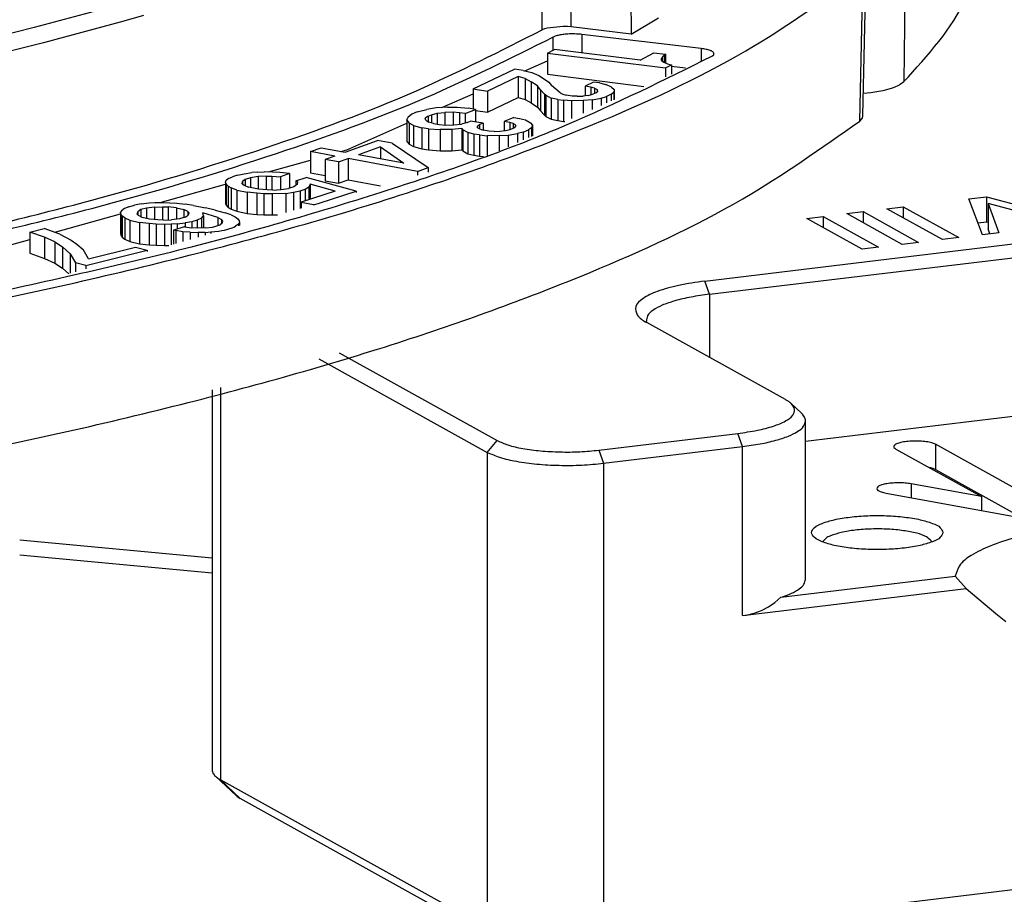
# Model space of a CAD drawing. Header units: inches. Extents: x -399 to 442, y -299 to 295.
# Tile 45 of 134: x -87 to -69, y 166 to 182. Entities that reach past the tile are written whole.
import ezdxf

# ---------------------------------------------------------------- set-up
doc = ezdxf.new("R2010")
doc.units = ezdxf.units.IN

# ---------------------------------------------------------------- blocks, each defined once
blk = doc.blocks.new('N2390-20301_2__115', base_point=(-130.625, 216.857))
at = {"color": 1, "linetype": 'Continuous'}
for p, q in [((-96.75, 227.745), (-96.784, 231.632)), ((-96.089, 227.808), (-96.123, 231.696)), ((-89.492, 225.659), (-89.415, 229.05)), ((-96.506, 227.575), (-96.506, 227.277)), ((-95.848, 227.637), (-95.848, 227.219)), ((-93.117, 227.315), (-93.117, 227.033))]:
    blk.add_line(p, q, dxfattribs=at)
at = {"color": 7, "linetype": 'Continuous'}
for p, q in [((-94.757, 231.534), (-94.722, 227.647)), ((-89.387, 227.472), (-89.343, 229.167)), ((-106.535, 228.286), (-108.361, 227.795)), ((-105.866, 228.07), (-106.311, 227.943)), ((-94.722, 227.647), (-94.094, 228.017)), ((-108.361, 227.795), (-109.307, 227.558)), ((-106.311, 227.943), (-108.147, 227.449)), ((-96.703, 227.766), (-96.75, 227.745)), ((-96.669, 227.776), (-96.703, 227.766)), ((-96.64, 227.784), (-96.669, 227.776)), ((-96.271, 227.819), (-96.64, 227.784)), ((-96.229, 227.818), (-96.271, 227.819)), ((-96.177, 227.816), (-96.229, 227.818)), ((-96.089, 227.808), (-96.177, 227.816)), ((-94.722, 227.647), (-96.089, 227.808)), ((-93.117, 227.315), (-95.848, 227.637)), ((-108.147, 227.449), (-109.098, 227.211)), ((-96.633, 227.209), (-96.47, 227.297)), ((-94.511, 227.052), (-96.47, 227.297)), ((-89.42, 225.776), (-89.387, 227.472)), ((-96.633, 227.209), (-96.633, 226.726)), ((-96.633, 227.209), (-93.931, 226.872)), ((-94.511, 227.052), (-94.201, 227.218)), ((-94.201, 227.218), (-93.931, 227.184)), ((-94.011, 227.119), (-94.026, 227.088)), ((-94.024, 227.045), (-94.026, 227.088)), ((-94.011, 227.119), (-93.964, 227.167)), ((-94.011, 227.119), (-94.011, 227.036)), ((-93.931, 227.184), (-93.964, 227.167)), ((-93.964, 227.167), (-93.964, 227.002)), ((-93.931, 227.184), (-93.931, 226.986)), ((-98.331, 226.392), (-97.384, 226.844)), ((-97.186, 226.816), (-97.384, 226.844)), ((-97.149, 226.807), (-96.633, 227.036)), ((-94.024, 227.045), (-93.971, 227.006)), ((-93.971, 227.006), (-93.885, 226.963)), ((-93.931, 226.872), (-93.8, 226.942)), ((-93.931, 226.872), (-93.931, 226.672)), ((-93.885, 226.963), (-93.8, 226.942)), ((-93.8, 226.942), (-93.8, 226.73)), ((-93.8, 226.913), (-93.475, 226.874)), ((-97.304, 226.678), (-98.001, 226.345)), ((-97.304, 226.678), (-97.304, 226.195)), ((-97.142, 226.633), (-97.304, 226.678)), ((-97.186, 226.816), (-96.991, 226.767)), ((-97.142, 226.633), (-97.142, 226.15)), ((-97.142, 226.633), (-97.001, 226.558)), ((-96.991, 226.767), (-96.831, 226.7)), ((-96.831, 226.7), (-96.723, 226.63)), ((-96.723, 226.63), (-96.599, 226.546)), ((-96.633, 226.726), (-94.428, 226.451)), ((-96.862, 226.462), (-97.001, 226.558)), ((-97.001, 226.558), (-97.001, 226.075)), ((-96.862, 226.462), (-96.862, 225.979)), ((-96.789, 226.374), (-96.862, 226.462)), ((-96.599, 226.546), (-96.542, 226.472)), ((-96.345, 226.301), (-96.542, 226.472)), ((-95.576, 226.546), (-95.772, 226.452)), ((-95.64, 226.434), (-95.772, 226.452)), ((-95.772, 226.452), (-95.772, 226.233)), ((-95.64, 226.434), (-95.64, 226.259)), ((-95.559, 226.411), (-95.64, 226.434)), ((-95.444, 226.528), (-95.576, 226.546)), ((-95.559, 226.411), (-95.496, 226.38)), ((-95.559, 226.411), (-95.559, 226.289)), ((-95.444, 226.528), (-95.297, 226.496)), ((-95.171, 226.434), (-95.297, 226.496)), ((-95.171, 226.434), (-95.11, 226.381)), ((-99.047, 225.965), (-98.331, 226.283)), ((-98.331, 226.392), (-98.001, 226.345)), ((-98.331, 226.392), (-98.331, 225.935)), ((-98.001, 226.345), (-98.001, 225.862)), ((-98.001, 225.862), (-97.304, 226.195)), ((-97.304, 226.195), (-97.142, 226.15)), ((-96.789, 226.374), (-96.789, 225.891)), ((-96.789, 226.374), (-96.701, 226.273)), ((-96.671, 226.247), (-96.701, 226.273)), ((-96.701, 226.273), (-96.701, 225.79)), ((-96.671, 226.247), (-96.545, 226.185)), ((-96.671, 226.247), (-96.671, 225.764)), ((-96.398, 226.154), (-96.545, 226.185)), ((-96.545, 226.185), (-96.545, 225.702)), ((-96.345, 226.301), (-96.282, 226.27)), ((-96.282, 226.27), (-96.201, 226.247)), ((-96.069, 226.229), (-96.201, 226.247)), ((-95.952, 226.224), (-96.069, 226.229)), ((-95.952, 226.224), (-95.818, 226.227)), ((-95.698, 226.243), (-95.818, 226.227)), ((-95.698, 226.243), (-95.594, 226.273)), ((-95.61, 226.143), (-95.404, 226.18)), ((-95.522, 226.307), (-95.594, 226.273)), ((-95.484, 226.346), (-95.522, 226.307)), ((-95.484, 226.346), (-95.496, 226.38)), ((-95.496, 226.38), (-95.496, 226.333)), ((-95.404, 226.18), (-95.282, 226.218)), ((-95.404, 226.18), (-95.404, 226.017)), ((-95.175, 226.269), (-95.282, 226.218)), ((-95.282, 226.218), (-95.282, 226.072)), ((-95.175, 226.269), (-95.118, 226.316)), ((-95.175, 226.269), (-95.175, 226.119)), ((-95.11, 226.381), (-95.118, 226.316)), ((-95.118, 226.316), (-95.118, 226.144)), ((-95.11, 226.381), (-95.11, 226.148)), ((-99.174, 225.957), (-99.389, 225.923)), ((-98.916, 225.972), (-99.174, 225.957)), ((-98.916, 225.972), (-98.697, 225.972)), ((-98.697, 225.972), (-98.435, 225.952)), ((-98.276, 225.926), (-98.435, 225.952)), ((-97.142, 226.15), (-97.001, 226.075)), ((-97.001, 226.075), (-96.862, 225.979)), ((-96.862, 225.979), (-96.789, 225.891)), ((-96.398, 226.154), (-96.398, 225.671)), ((-96.398, 226.154), (-96.266, 226.135)), ((-96.083, 226.12), (-96.266, 226.135)), ((-96.266, 226.135), (-96.266, 225.652)), ((-95.814, 226.127), (-96.083, 226.12)), ((-96.083, 226.12), (-96.083, 225.716)), ((-95.61, 226.143), (-95.814, 226.127)), ((-95.814, 226.127), (-95.814, 225.836)), ((-95.61, 226.143), (-95.61, 225.926)), ((-99.849, 225.677), (-99.825, 225.742)), ((-99.73, 225.818), (-99.825, 225.742)), ((-99.611, 225.867), (-99.73, 225.818)), ((-99.611, 225.867), (-99.389, 225.923)), ((-99.36, 225.77), (-99.428, 225.723)), ((-99.412, 225.675), (-99.428, 225.723)), ((-99.36, 225.77), (-99.281, 225.803)), ((-99.36, 225.77), (-99.36, 225.641)), ((-99.281, 225.803), (-99.15, 225.839)), ((-99.281, 225.803), (-99.281, 225.613)), ((-99.15, 225.839), (-98.975, 225.856)), ((-99.15, 225.839), (-99.15, 225.587)), ((-98.788, 225.86), (-98.975, 225.856)), ((-98.975, 225.856), (-98.975, 225.569)), ((-98.641, 225.848), (-98.788, 225.86)), ((-98.788, 225.86), (-98.788, 225.572)), ((-98.514, 225.828), (-98.641, 225.848)), ((-98.641, 225.848), (-98.641, 225.586)), ((-98.514, 225.828), (-98.276, 225.926)), ((-98.514, 225.828), (-98.514, 225.614)), ((-98.276, 225.926), (-98.276, 225.64)), ((-98.276, 225.901), (-98.001, 225.862)), ((-97.401, 225.739), (-97.619, 225.649)), ((-97.401, 225.739), (-97.273, 225.719)), ((-97.273, 225.719), (-97.134, 225.685)), ((-96.789, 225.891), (-96.701, 225.79)), ((-96.701, 225.79), (-96.671, 225.764)), ((-96.671, 225.764), (-96.545, 225.702)), ((-89.438, 225.717), (-89.433, 225.727)), ((-89.433, 225.727), (-89.42, 225.776)), ((-101.218, 225.001), (-99.849, 225.609)), ((-99.849, 225.677), (-99.849, 225.194)), ((-99.849, 225.677), (-99.789, 225.61)), ((-99.69, 225.56), (-99.789, 225.61)), ((-99.789, 225.61), (-99.789, 225.127)), ((-99.69, 225.56), (-99.506, 225.507)), ((-99.69, 225.56), (-99.69, 225.077)), ((-99.506, 225.507), (-99.506, 225.024)), ((-99.347, 225.482), (-99.506, 225.507)), ((-99.412, 225.675), (-99.344, 225.63)), ((-99.237, 225.601), (-99.344, 225.63)), ((-99.237, 225.601), (-99.109, 225.58)), ((-99.109, 225.58), (-98.962, 225.568)), ((-98.962, 225.568), (-98.775, 225.572)), ((-98.775, 225.572), (-98.6, 225.59)), ((-98.469, 225.626), (-98.6, 225.59)), ((-98.469, 225.626), (-98.39, 225.659)), ((-98.104, 225.613), (-98.39, 225.659)), ((-98.231, 225.542), (-98.183, 225.58)), ((-98.227, 225.507), (-98.231, 225.542)), ((-98.171, 225.475), (-98.227, 225.507)), ((-98.104, 225.613), (-98.183, 225.58)), ((-98.183, 225.58), (-98.183, 225.482)), ((-98.104, 225.613), (-98.104, 225.454)), ((-97.492, 225.628), (-97.619, 225.649)), ((-97.619, 225.649), (-97.619, 225.436)), ((-97.492, 225.628), (-97.492, 225.465)), ((-97.416, 225.605), (-97.492, 225.628)), ((-97.483, 225.467), (-97.404, 225.5)), ((-97.416, 225.605), (-97.416, 225.495)), ((-97.36, 225.573), (-97.416, 225.605)), ((-97.404, 225.5), (-97.356, 225.538)), ((-97.356, 225.538), (-97.36, 225.573)), ((-97.36, 225.573), (-97.36, 225.534)), ((-97.134, 225.685), (-97.023, 225.621)), ((-96.998, 225.503), (-97.066, 225.457)), ((-97.023, 225.621), (-96.975, 225.568)), ((-96.975, 225.568), (-96.998, 225.503)), ((-96.998, 225.503), (-96.998, 225.309)), ((-96.975, 225.568), (-96.975, 225.32)), ((-96.545, 225.702), (-96.398, 225.671)), ((-96.398, 225.671), (-96.266, 225.652)), ((-96.266, 225.652), (-96.233, 225.649)), ((-89.492, 225.659), (-89.438, 225.717)), ((-99.347, 225.482), (-99.347, 224.999)), ((-99.347, 225.482), (-99.085, 225.462)), ((-98.815, 225.464), (-99.085, 225.462)), ((-99.085, 225.462), (-99.085, 224.979)), ((-98.588, 225.485), (-98.815, 225.464)), ((-98.815, 225.464), (-98.815, 224.981)), ((-98.588, 225.485), (-98.588, 225.002)), ((-98.588, 225.485), (-98.564, 225.458)), ((-98.453, 225.394), (-98.564, 225.458)), ((-98.564, 225.458), (-98.564, 224.975)), ((-98.453, 225.394), (-98.453, 224.911)), ((-98.313, 225.361), (-98.453, 225.394)), ((-98.186, 225.34), (-98.313, 225.361)), ((-98.313, 225.361), (-98.313, 224.878)), ((-98.186, 225.34), (-98.007, 225.323)), ((-98.186, 225.34), (-98.186, 224.857)), ((-98.171, 225.475), (-98.095, 225.451)), ((-97.968, 225.431), (-98.095, 225.451)), ((-97.737, 225.325), (-98.007, 225.323)), ((-98.007, 225.323), (-98.007, 224.872)), ((-97.853, 225.423), (-97.968, 225.431)), ((-97.853, 225.423), (-97.717, 225.424)), ((-97.737, 225.325), (-97.53, 225.337)), ((-97.737, 225.325), (-97.737, 224.981)), ((-97.717, 225.424), (-97.594, 225.439)), ((-97.594, 225.439), (-97.483, 225.467)), ((-97.53, 225.337), (-97.316, 225.371)), ((-97.53, 225.337), (-97.53, 225.073)), ((-97.185, 225.407), (-97.316, 225.371)), ((-97.316, 225.371), (-97.316, 225.168)), ((-97.185, 225.407), (-97.066, 225.457)), ((-97.185, 225.407), (-97.185, 225.227)), ((-97.066, 225.457), (-97.066, 225.279)), ((-102.045, 224.96), (-101.806, 225.047)), ((-101.806, 225.047), (-101.256, 224.945)), ((-101.256, 224.945), (-100.517, 225.214)), ((-100.45, 225.071), (-100.951, 224.889)), ((-100.181, 225.152), (-100.517, 225.214)), ((-100.45, 225.071), (-99.912, 224.698)), ((-100.45, 225.071), (-100.45, 224.797)), ((-100.181, 225.152), (-99.362, 224.596)), ((-99.849, 225.194), (-99.789, 225.127)), ((-99.789, 225.127), (-99.69, 225.077)), ((-99.69, 225.077), (-99.506, 225.024)), ((-101.495, 224.858), (-102.045, 224.96)), ((-102.045, 224.96), (-102.045, 224.477)), ((-101.495, 224.858), (-101.713, 224.779)), ((-101.353, 224.963), (-101.218, 225.001)), ((-99.912, 224.698), (-100.951, 224.889)), ((-99.506, 225.024), (-99.347, 224.999)), ((-99.347, 224.999), (-99.085, 224.979)), ((-99.085, 224.979), (-98.815, 224.981)), ((-98.815, 224.981), (-98.588, 225.002)), ((-98.588, 225.002), (-98.564, 224.975)), ((-98.564, 224.975), (-98.453, 224.911)), ((-98.453, 224.911), (-98.313, 224.878)), ((-98.313, 224.878), (-98.186, 224.857)), ((-98.186, 224.857), (-98.092, 224.848)), ((-103.01, 224.495), (-102.045, 224.768)), ((-101.407, 224.723), (-101.713, 224.779)), ((-101.713, 224.779), (-101.713, 224.296)), ((-101.407, 224.723), (-101.19, 224.802)), ((-101.407, 224.723), (-101.407, 224.24)), ((-99.601, 224.509), (-101.19, 224.802)), ((-101.19, 224.802), (-101.19, 224.319)), ((-99.601, 224.509), (-99.362, 224.596)), ((-99.362, 224.596), (-99.362, 224.489)), ((-103.92, 224.343), (-103.831, 224.386)), ((-103.714, 224.424), (-103.831, 224.386)), ((-103.714, 224.424), (-103.567, 224.456)), ((-103.567, 224.456), (-103.39, 224.481)), ((-103.246, 224.389), (-103.422, 224.363)), ((-103.261, 224.492), (-103.39, 224.481)), ((-103.261, 224.492), (-103.103, 224.496)), ((-103.064, 224.4), (-103.246, 224.389)), ((-103.246, 224.389), (-103.246, 224.102)), ((-102.916, 224.494), (-103.103, 224.496)), ((-103.064, 224.4), (-102.929, 224.397)), ((-103.064, 224.4), (-103.064, 224.086)), ((-102.929, 224.397), (-102.736, 224.382)), ((-102.929, 224.397), (-102.929, 224.081)), ((-102.752, 224.485), (-102.916, 224.494)), ((-102.53, 224.463), (-102.752, 224.485)), ((-102.53, 224.463), (-102.736, 224.382)), ((-102.736, 224.382), (-102.736, 224.092)), ((-102.53, 224.463), (-102.53, 224.124)), ((-102.381, 224.295), (-102.145, 224.37)), ((-101.003, 224.057), (-102.145, 224.37)), ((-102.045, 224.477), (-101.713, 224.415)), ((-99.601, 224.509), (-99.601, 224.422)), ((-105.481, 223.797), (-103.992, 224.218)), ((-103.992, 224.258), (-103.98, 224.293)), ((-103.992, 224.258), (-103.975, 224.217)), ((-103.992, 224.258), (-103.992, 223.775)), ((-103.92, 224.343), (-103.98, 224.293)), ((-103.975, 224.217), (-103.975, 223.734)), ((-103.975, 224.217), (-103.929, 224.17)), ((-103.929, 224.17), (-103.86, 224.13)), ((-103.929, 224.17), (-103.929, 223.687)), ((-103.606, 224.227), (-103.599, 224.275)), ((-103.606, 224.227), (-103.566, 224.193)), ((-103.54, 224.325), (-103.599, 224.275)), ((-103.599, 224.275), (-103.599, 224.221)), ((-103.566, 224.193), (-103.467, 224.148)), ((-103.422, 224.363), (-103.54, 224.325)), ((-103.54, 224.325), (-103.54, 224.181)), ((-103.234, 224.099), (-103.467, 224.148)), ((-103.422, 224.363), (-103.422, 224.138)), ((-102.43, 224.156), (-102.548, 224.118)), ((-102.347, 224.213), (-102.43, 224.156)), ((-102.34, 224.262), (-102.381, 224.295)), ((-102.381, 224.295), (-102.381, 224.19)), ((-102.347, 224.213), (-102.34, 224.262)), ((-102.168, 224.101), (-102.085, 224.158)), ((-102.054, 224.214), (-102.085, 224.158)), ((-102.085, 224.158), (-102.085, 223.865)), ((-102.054, 224.214), (-102.054, 223.875)), ((-101.484, 224.057), (-102.054, 224.214)), ((-101.713, 224.296), (-101.407, 224.24)), ((-101.407, 224.24), (-101.19, 224.319)), ((-101.19, 224.319), (-100.448, 224.182)), ((-103.732, 224.079), (-103.86, 224.13)), ((-103.86, 224.13), (-103.86, 223.647)), ((-103.732, 224.079), (-103.499, 224.03)), ((-103.732, 224.079), (-103.732, 223.596)), ((-103.499, 224.03), (-103.499, 223.547)), ((-103.277, 224.008), (-103.499, 224.03)), ((-103.113, 223.999), (-103.277, 224.008)), ((-103.277, 224.008), (-103.277, 223.525)), ((-103.041, 224.084), (-103.234, 224.099)), ((-102.925, 223.997), (-103.113, 223.999)), ((-103.113, 223.999), (-103.113, 223.516)), ((-102.906, 224.08), (-103.041, 224.084)), ((-102.609, 224.006), (-102.925, 223.997)), ((-102.925, 223.997), (-102.925, 223.514)), ((-102.906, 224.08), (-102.724, 224.092)), ((-102.724, 224.092), (-102.548, 224.118)), ((-102.609, 224.006), (-102.433, 224.031)), ((-102.609, 224.006), (-102.609, 223.572)), ((-102.433, 224.031), (-102.286, 224.063)), ((-102.433, 224.031), (-102.433, 223.622)), ((-102.286, 224.063), (-102.168, 224.101)), ((-102.286, 224.063), (-102.286, 223.663)), ((-101.484, 224.057), (-102.262, 223.808)), ((-102.168, 224.101), (-102.168, 223.838)), ((-101.829, 223.792), (-101.003, 224.057)), ((-101.003, 224.057), (-101.003, 224.026)), ((-106.201, 223.7), (-106.3, 223.657)), ((-106.201, 223.7), (-106.074, 223.736)), ((-105.92, 223.765), (-106.074, 223.736)), ((-105.92, 223.765), (-105.738, 223.787)), ((-105.738, 223.787), (-105.607, 223.796)), ((-105.616, 223.693), (-105.432, 223.702)), ((-105.607, 223.796), (-105.448, 223.798)), ((-105.448, 223.798), (-105.261, 223.793)), ((-105.432, 223.702), (-105.298, 223.696)), ((-105.432, 223.702), (-105.432, 223.394)), ((-105.109, 223.678), (-105.298, 223.696)), ((-105.298, 223.696), (-105.298, 223.398)), ((-105.261, 223.793), (-105.1, 223.781)), ((-105.1, 223.781), (-104.911, 223.763)), ((-104.72, 223.731), (-104.911, 223.763)), ((-104.72, 223.731), (-104.445, 223.679)), ((-103.992, 223.775), (-103.975, 223.734)), ((-103.975, 223.734), (-103.929, 223.687)), ((-102.262, 223.808), (-101.981, 223.75)), ((-102.262, 223.808), (-102.262, 223.67)), ((-101.981, 223.75), (-101.97, 223.747)), ((-101.97, 223.747), (-101.829, 223.792)), ((-107.892, 223.116), (-106.392, 223.54)), ((-106.371, 223.608), (-106.392, 223.574)), ((-106.392, 223.574), (-106.392, 223.091)), ((-106.385, 223.533), (-106.392, 223.574)), ((-106.35, 223.485), (-106.385, 223.533)), ((-106.385, 223.533), (-106.385, 223.05)), ((-106.3, 223.657), (-106.371, 223.608)), ((-106.35, 223.485), (-106.35, 223.002)), ((-106.29, 223.445), (-106.35, 223.485)), ((-105.995, 223.585), (-106.014, 223.537)), ((-106.014, 223.537), (-105.981, 223.503)), ((-105.924, 223.634), (-105.995, 223.585)), ((-105.995, 223.585), (-105.995, 223.518)), ((-105.894, 223.456), (-105.981, 223.503)), ((-105.798, 223.67), (-105.924, 223.634)), ((-105.924, 223.634), (-105.924, 223.472)), ((-105.616, 223.693), (-105.798, 223.67)), ((-105.798, 223.67), (-105.798, 223.433)), ((-105.616, 223.693), (-105.616, 223.406)), ((-105.109, 223.678), (-105.109, 223.416)), ((-105.109, 223.678), (-104.943, 223.639)), ((-104.943, 223.639), (-104.943, 223.452)), ((-104.855, 223.592), (-104.943, 223.639)), ((-104.912, 223.46), (-104.841, 223.509)), ((-104.823, 223.558), (-104.855, 223.592)), ((-104.855, 223.592), (-104.855, 223.5)), ((-104.841, 223.509), (-104.823, 223.558)), ((-104.537, 223.437), (-104.493, 223.493)), ((-104.168, 223.455), (-104.505, 223.561)), ((-104.493, 223.493), (-104.505, 223.561)), ((-104.493, 223.493), (-104.493, 223.216)), ((-104.224, 223.626), (-104.445, 223.679)), ((-104.224, 223.626), (-104, 223.56)), ((-103.86, 223.514), (-104, 223.56)), ((-103.929, 223.687), (-103.86, 223.647)), ((-103.86, 223.647), (-103.732, 223.596)), ((-103.86, 223.514), (-103.772, 223.467)), ((-103.732, 223.596), (-103.499, 223.547)), ((-103.499, 223.547), (-103.277, 223.525)), ((-103.277, 223.525), (-103.113, 223.516)), ((-103.113, 223.516), (-102.925, 223.514)), ((-102.925, 223.514), (-102.802, 223.518)), ((-106.29, 223.445), (-106.29, 222.962)), ((-106.29, 223.445), (-106.174, 223.391)), ((-106.174, 223.391), (-106.174, 222.908)), ((-106.174, 223.391), (-105.953, 223.338)), ((-105.736, 223.314), (-105.953, 223.338)), ((-105.953, 223.338), (-105.953, 222.856)), ((-105.728, 223.417), (-105.894, 223.456)), ((-105.736, 223.314), (-105.736, 222.831)), ((-105.575, 223.302), (-105.736, 223.314)), ((-105.539, 223.398), (-105.728, 223.417)), ((-105.388, 223.297), (-105.575, 223.302)), ((-105.575, 223.302), (-105.575, 222.819)), ((-105.405, 223.393), (-105.539, 223.398)), ((-105.405, 223.393), (-105.221, 223.402)), ((-105.229, 223.299), (-105.388, 223.297)), ((-105.388, 223.297), (-105.388, 222.814)), ((-105.098, 223.307), (-105.229, 223.299)), ((-105.229, 223.299), (-105.229, 222.832)), ((-105.039, 223.425), (-105.221, 223.402)), ((-105.098, 223.307), (-104.916, 223.33)), ((-105.098, 223.307), (-105.098, 223.192)), ((-104.912, 223.46), (-105.039, 223.425)), ((-104.762, 223.359), (-104.916, 223.33)), ((-104.916, 223.33), (-104.916, 223.239)), ((-104.636, 223.395), (-104.762, 223.359)), ((-104.762, 223.359), (-104.762, 223.215)), ((-104.537, 223.437), (-104.636, 223.395)), ((-104.636, 223.395), (-104.636, 223.21)), ((-104.537, 223.437), (-104.537, 223.214)), ((-104.289, 223.234), (-104.112, 223.284)), ((-104.168, 223.455), (-104.08, 223.408)), ((-104.168, 223.455), (-104.168, 223.268)), ((-104.066, 223.326), (-104.112, 223.284)), ((-104.048, 223.374), (-104.08, 223.408)), ((-104.08, 223.408), (-104.08, 223.313)), ((-104.066, 223.326), (-104.048, 223.374)), ((-103.8, 223.236), (-103.762, 223.254)), ((-103.772, 223.467), (-103.712, 223.426)), ((-103.691, 223.303), (-103.762, 223.254)), ((-103.762, 223.254), (-103.762, 223.246)), ((-103.712, 223.426), (-103.677, 223.378)), ((-103.67, 223.337), (-103.691, 223.303)), ((-103.691, 223.303), (-103.691, 223.267)), ((-103.677, 223.378), (-103.67, 223.337)), ((-103.67, 223.337), (-103.67, 223.272)), ((-108.462, 223.12), (-108.138, 223.201)), ((-108.462, 223.12), (-108.462, 222.637)), ((-108.124, 223.002), (-108.462, 223.12)), ((-107.775, 223.076), (-108.138, 223.201)), ((-107.775, 223.076), (-107.519, 222.938)), ((-106.392, 223.091), (-106.385, 223.05)), ((-106.385, 223.05), (-106.35, 223.002)), ((-104.927, 223.24), (-105.181, 223.169)), ((-105.181, 223.169), (-105.181, 222.846)), ((-105.125, 223.156), (-105.181, 223.169)), ((-104.962, 223.13), (-105.125, 223.156)), ((-105.125, 223.156), (-105.125, 222.861)), ((-104.8, 223.118), (-104.962, 223.13)), ((-104.962, 223.13), (-104.962, 222.908)), ((-104.927, 223.24), (-104.764, 223.215)), ((-104.8, 223.118), (-104.614, 223.113)), ((-104.8, 223.118), (-104.8, 222.953)), ((-104.63, 223.209), (-104.764, 223.215)), ((-104.446, 223.218), (-104.63, 223.209)), ((-104.455, 223.115), (-104.614, 223.113)), ((-104.614, 223.113), (-104.614, 223.006)), ((-104.455, 223.115), (-104.323, 223.124)), ((-104.455, 223.115), (-104.455, 223.051)), ((-104.446, 223.218), (-104.289, 223.234)), ((-104.323, 223.124), (-104.142, 223.146)), ((-104.323, 223.124), (-104.323, 223.088)), ((-104.142, 223.146), (-104.077, 223.158)), ((-104.142, 223.146), (-104.142, 223.139)), ((-104.077, 223.158), (-104.013, 223.168)), ((-104.013, 223.168), (-103.835, 223.219)), ((-103.835, 223.219), (-103.8, 223.236)), ((-109.879, 222.555), (-108.462, 222.955)), ((-107.892, 222.898), (-108.124, 223.002)), ((-108.124, 223.002), (-108.124, 222.519)), ((-107.892, 222.898), (-107.714, 222.781)), ((-107.892, 222.898), (-107.892, 222.415)), ((-107.519, 222.938), (-107.392, 222.848)), ((-107.392, 222.848), (-107.241, 222.724)), ((-106.35, 223.002), (-106.29, 222.962)), ((-106.29, 222.962), (-106.174, 222.908)), ((-106.174, 222.908), (-105.953, 222.856)), ((-105.953, 222.856), (-105.736, 222.831)), ((-105.736, 222.831), (-105.575, 222.819)), ((-105.575, 222.819), (-105.388, 222.814)), ((-105.388, 222.814), (-105.289, 222.815)), ((-108.462, 222.637), (-108.124, 222.519)), ((-107.714, 222.781), (-107.539, 222.622)), ((-107.714, 222.781), (-107.714, 222.298)), ((-107.539, 222.622), (-107.539, 222.18)), ((-107.539, 222.622), (-107.419, 222.422)), ((-107.122, 222.51), (-107.241, 222.724)), ((-107.184, 222.36), (-105.783, 222.711)), ((-107.122, 222.51), (-106.044, 222.78)), ((-106.044, 222.78), (-105.783, 222.711)), ((-105.783, 222.711), (-105.783, 222.676)), ((-108.124, 222.519), (-107.892, 222.415)), ((-107.892, 222.415), (-107.714, 222.298)), ((-107.184, 222.36), (-107.419, 222.422)), ((-107.419, 222.422), (-107.419, 222.213)), ((-107.184, 222.36), (-107.184, 222.28)), ((-107.714, 222.298), (-107.573, 222.17))]:
    blk.add_line(p, q, dxfattribs=at)
for points, knots in [([(-116.543, 220.268), (-114.494, 220.604), (-110.56, 221.249), (-104.99, 222.499), (-100.034, 223.89), (-95.78, 225.443), (-92.231, 227.059), (-90.294, 228.428), (-89.415, 229.05)], [0, 0, 0, 0, 6.227791, 11.956406, 17.117473, 21.656897, 25.540171, 28.762113, 28.762113, 28.762113, 28.762113]), ([(-111.504, 222.769), (-110.014, 223.111), (-107.175, 223.764), (-103.212, 224.964), (-99.748, 226.223), (-97.701, 227.262), (-96.75, 227.745)], [0, 0, 0, 0, 4.584122, 8.735552, 12.420626, 15.618054, 15.618054, 15.618054, 15.618054]), ([(-111.182, 222.67), (-109.708, 223.008), (-106.895, 223.654), (-102.96, 224.838), (-99.51, 226.08), (-97.461, 227.1), (-96.506, 227.575)], [0, 0, 0, 0, 4.536992, 8.655388, 12.322909, 15.518632, 15.518632, 15.518632, 15.518632]), ([(-95.848, 227.637), (-95.889, 227.641), (-95.973, 227.649), (-96.099, 227.65), (-96.223, 227.643), (-96.335, 227.628), (-96.43, 227.608), (-96.483, 227.585), (-96.506, 227.575)], [0, 0, 0, 0, 0.1237709, 0.2527544, 0.3789415, 0.4945513, 0.5927062, 0.6682553, 0.6682553, 0.6682553, 0.6682553]), ([(-92.873, 227.142), (-92.857, 227.15), (-92.831, 227.165), (-92.82, 227.214), (-92.861, 227.25), (-92.923, 227.276), (-93.012, 227.301), (-93.08, 227.31), (-93.117, 227.315)], [0, 0, 0, 0, 0.0519123, 0.0865812, 0.1303888, 0.1985815, 0.291578, 0.404802, 0.404802, 0.404802, 0.404802]), ([(-109.875, 221.61), (-108.157, 221.984), (-104.884, 222.698), (-100.313, 224.029), (-96.324, 225.431), (-93.966, 226.6), (-92.873, 227.142)], [0, 0, 0, 0, 5.27323, 10.0466, 14.276479, 17.934341, 17.934341, 17.934341, 17.934341]), ([(-116.514, 216.91), (-114.475, 217.245), (-110.559, 217.889), (-105.013, 219.135), (-100.077, 220.521), (-95.84, 222.068), (-92.302, 223.677), (-90.369, 225.04), (-89.492, 225.659)], [0, 0, 0, 0, 6.199841, 11.903431, 17.043116, 21.56536, 25.435965, 28.649652, 28.649652, 28.649652, 28.649652])]:
    blk.add_open_spline(points, degree=3, knots=knots, dxfattribs=at)
blk = doc.blocks.new('N2390-20304_adpater_plate__117', base_point=(-207.43, 197.387))
at = {"color": 7, "linetype": 'Continuous'}
for p, q in [((-93.033, 222.001), (-73.774, 224.325)), ((-92.927, 221.7), (-73.668, 224.025)), ((-87.003, 223.881), (-86.595, 223.93)), ((-86.595, 223.93), (-86.595, 223.35)), ((-86.595, 223.93), (-84.375, 223.341)), ((-88.872, 223.655), (-88.498, 223.7)), ((-88.498, 223.7), (-88.498, 223.447)), ((-88.498, 223.7), (-87.23, 222.996)), ((-86.687, 223.062), (-87.003, 223.881)), ((-84.749, 223.296), (-86.561, 223.773)), ((-86.561, 223.773), (-86.313, 223.107)), ((-86.561, 223.773), (-86.561, 223.194)), ((-90.707, 223.433), (-90.333, 223.479)), ((-90.333, 223.479), (-90.333, 223.226)), ((-90.333, 223.479), (-89.066, 222.775)), ((-89.79, 223.544), (-89.416, 223.589)), ((-88.522, 222.84), (-89.79, 223.544)), ((-89.416, 223.589), (-88.148, 222.886)), ((-89.416, 223.589), (-89.416, 223.337)), ((-87.604, 222.951), (-88.872, 223.655)), ((-89.439, 222.73), (-90.707, 223.433)), ((-86.595, 223.35), (-86.789, 223.327)), ((-86.561, 223.341), (-86.595, 223.35)), ((-86.313, 223.107), (-86.687, 223.062)), ((-86.52, 223.082), (-86.561, 223.194)), ((-88.148, 222.886), (-88.522, 222.84)), ((-87.23, 222.996), (-87.604, 222.951)), ((-89.066, 222.775), (-89.439, 222.73)), ((-94.358, 221.052), (-94.368, 221.083)), ((-91.193, 219.295), (-94.363, 221.055)), ((-101.393, 220.363), (-97.779, 218.358)), ((-90.733, 218.343), (-73.668, 220.403)), ((-101.859, 220.228), (-98.006, 218.089)), ((-104.296, 219.517), (-104.296, 210.828)), ((-90.824, 218.981), (-91.065, 219.205)), ((-90.733, 215.186), (-90.733, 218.808)), ((-95.454, 218.139), (-92.282, 218.522)), ((-95.348, 217.839), (-92.176, 218.221)), ((-88.668, 218.164), (-86.71, 217.077)), ((-85.803, 217.186), (-87.762, 218.273)), ((-87.883, 217.736), (-87.905, 217.741)), ((-87.762, 217.694), (-85.803, 216.607)), ((-86.71, 217.077), (-88.319, 217.369)), ((-88.892, 217.157), (-85.755, 216.588)), ((-86.71, 217.077), (-86.71, 216.761)), ((-104.296, 215.671), (-108.694, 216.085)), ((-90.332, 216.058), (-90.338, 216.04)), ((-87.847, 216.04), (-87.857, 216.063)), ((-104.296, 215.326), (-108.694, 215.74)), ((-91.294, 214.777), (-87.31, 215.258)), ((-87.059, 214.975), (-87.31, 215.258)), ((-92.176, 214.358), (-87.059, 214.975)), ((-87.059, 214.975), (-86.38, 214.405)), ((-91.433, 214.656), (-91.294, 214.777)), ((-91.907, 214.414), (-91.739, 214.475)), ((-91.739, 214.475), (-91.581, 214.556)), ((-91.581, 214.556), (-91.433, 214.656)), ((-92.176, 214.358), (-92.085, 214.371)), ((-92.085, 214.371), (-91.907, 214.414)), ((-86.38, 214.405), (-86.153, 214.22)), ((-104.222, 210.689), (-103.741, 210.241)), ((-98.006, 207.222), (-104.108, 210.609)), ((-97.553, 206.794), (-103.655, 210.181)), ((-95.348, 206.972), (-85.217, 208.195))]:
    blk.add_line(p, q, dxfattribs=at)
at = {"color": 1, "linetype": 'Continuous'}
for p, q in [((-92.927, 221.7), (-93.033, 222.001)), ((-92.927, 221.7), (-92.927, 220.258)), ((-104.108, 219.572), (-104.108, 210.609)), ((-92.176, 218.221), (-92.282, 218.522)), ((-98.006, 218.089), (-97.779, 218.358)), ((-98.006, 218.089), (-98.006, 207.222)), ((-95.454, 218.139), (-95.348, 217.839)), ((-92.176, 214.358), (-92.176, 218.221)), ((-87.762, 218.273), (-87.762, 217.694)), ((-95.348, 217.839), (-95.348, 206.972)), ((-88.319, 217.369), (-88.319, 217.053)), ((-103.655, 210.181), (-104.108, 210.609))]:
    blk.add_line(p, q, dxfattribs=at)
at = {"color": 7, "linetype": 'Continuous'}
for points, knots in [([(-93.033, 222.001), (-93.235, 221.972), (-93.604, 221.92), (-94.088, 221.788), (-94.419, 221.641), (-94.644, 221.448), (-94.589, 221.182), (-94.448, 221.102), (-94.363, 221.055)], [0, 0, 0, 0, 0.613641, 1.117618, 1.487815, 1.726665, 1.914916, 2.194207, 2.194207, 2.194207, 2.194207]), ([(-92.927, 221.7), (-93.069, 221.681), (-93.335, 221.645), (-93.697, 221.561), (-93.994, 221.464), (-94.205, 221.354), (-94.356, 221.231), (-94.364, 221.127), (-94.368, 221.083)], [0, 0, 0, 0, 0.428396, 0.804247, 1.115951, 1.356746, 1.529219, 1.658796, 1.658796, 1.658796, 1.658796]), ([(-92.282, 218.522), (-92.132, 218.543), (-91.856, 218.581), (-91.488, 218.673), (-91.213, 218.785), (-91.027, 218.902), (-90.957, 219.082), (-91.028, 219.163), (-91.065, 219.205)], [0, 0, 0, 0, 0.453109, 0.836467, 1.134378, 1.342272, 1.484345, 1.641229, 1.641229, 1.641229, 1.641229]), ([(-91.065, 219.205), (-91.084, 219.221), (-91.124, 219.255), (-91.169, 219.281), (-91.193, 219.295)], [0, 0, 0, 0, 0.0731324, 0.1572235, 0.1572235, 0.1572235, 0.1572235]), ([(-90.733, 218.808), (-90.738, 218.838), (-90.749, 218.906), (-90.798, 218.954), (-90.824, 218.981)], [0, 0, 0, 0, 0.0904585, 0.2002949, 0.2002949, 0.2002949, 0.2002949]), ([(-92.176, 218.221), (-92.04, 218.24), (-91.784, 218.275), (-91.432, 218.354), (-91.141, 218.446), (-90.927, 218.551), (-90.77, 218.664), (-90.744, 218.765), (-90.733, 218.808)], [0, 0, 0, 0, 0.411697, 0.775583, 1.081218, 1.322065, 1.498697, 1.628216, 1.628216, 1.628216, 1.628216]), ([(-97.779, 218.358), (-97.699, 218.322), (-97.512, 218.239), (-97.177, 218.17), (-96.78, 218.117), (-96.343, 218.094), (-95.896, 218.096), (-95.599, 218.125), (-95.454, 218.139)], [0, 0, 0, 0, 0.264945, 0.611106, 1.019991, 1.466738, 1.923173, 2.360319, 2.360319, 2.360319, 2.360319]), ([(-87.762, 218.273), (-87.791, 218.285), (-87.858, 218.314), (-87.98, 218.334), (-88.122, 218.348), (-88.274, 218.349), (-88.42, 218.339), (-88.548, 218.319), (-88.64, 218.288), (-88.708, 218.257), (-88.719, 218.193), (-88.687, 218.175), (-88.668, 218.164)], [0, 0, 0, 0, 0.093696, 0.219463, 0.367114, 0.52346, 0.674247, 0.805899, 0.907357, 0.973009, 1.013839, 1.071925, 1.071925, 1.071925, 1.071925]), ([(-98.006, 218.089), (-97.914, 218.048), (-97.7, 217.954), (-97.317, 217.875), (-96.864, 217.813), (-96.364, 217.787), (-95.853, 217.79), (-95.514, 217.823), (-95.348, 217.839)], [0, 0, 0, 0, 0.302794, 0.698407, 1.165704, 1.676271, 2.197912, 2.697508, 2.697508, 2.697508, 2.697508]), ([(-87.762, 217.694), (-87.779, 217.702), (-87.818, 217.72), (-87.86, 217.73), (-87.883, 217.736)], [0, 0, 0, 0, 0.0568946, 0.1284104, 0.1284104, 0.1284104, 0.1284104]), ([(-88.319, 217.369), (-88.365, 217.375), (-88.463, 217.39), (-88.614, 217.394), (-88.763, 217.387), (-88.898, 217.371), (-89.005, 217.342), (-89.078, 217.314), (-89.117, 217.259), (-89.07, 217.207), (-88.995, 217.179), (-88.93, 217.165), (-88.892, 217.157)], [0, 0, 0, 0, 0.141718, 0.296733, 0.450951, 0.590376, 0.70288, 0.780514, 0.826137, 0.874384, 0.956065, 1.072055, 1.072055, 1.072055, 1.072055]), ([(-87.593, 216.256), (-87.61, 216.296), (-87.655, 216.399), (-87.862, 216.481), (-88.131, 216.562), (-88.486, 216.616), (-88.885, 216.646), (-89.302, 216.646), (-89.701, 216.616), (-90.053, 216.562), (-90.33, 216.481), (-90.518, 216.399), (-90.622, 216.256), (-90.518, 216.114), (-90.33, 216.032), (-90.053, 215.95), (-89.701, 215.896), (-89.302, 215.867), (-88.885, 215.867), (-88.486, 215.896), (-88.131, 215.95), (-87.862, 216.032), (-87.655, 216.114), (-87.61, 216.217), (-87.593, 216.256)], [0, 0, 0, 0, 0.125121, 0.328982, 0.620777, 0.98488, 1.395712, 1.822656, 2.233487, 2.597591, 2.889385, 3.093247, 3.218367, 3.343487, 3.54735, 3.839144, 4.203247, 4.614079, 5.041023, 5.451855, 5.815957, 6.107753, 6.311614, 6.436735, 6.436735, 6.436735, 6.436735]), ([(-87.857, 216.063), (-87.894, 216.098), (-87.987, 216.185), (-88.215, 216.248), (-88.507, 216.307), (-88.857, 216.337), (-89.227, 216.342), (-89.584, 216.316), (-89.899, 216.272), (-90.083, 216.21), (-90.163, 216.182)], [0, 0, 0, 0, 0.147784, 0.380463, 0.688521, 1.048137, 1.428816, 1.797621, 2.122978, 2.378681, 2.378681, 2.378681, 2.378681]), ([(-84.423, 216.42), (-84.693, 216.383), (-85.203, 216.314), (-85.902, 216.157), (-86.483, 215.975), (-86.912, 215.766), (-87.226, 215.544), (-87.285, 215.343), (-87.31, 215.258)], [0, 0, 0, 0, 0.817792, 1.541492, 2.150604, 2.632151, 2.986737, 3.246235, 3.246235, 3.246235, 3.246235]), ([(-90.163, 216.182), (-90.202, 216.165), (-90.268, 216.136), (-90.313, 216.081), (-90.332, 216.058)], [0, 0, 0, 0, 0.123896, 0.2114743, 0.2114743, 0.2114743, 0.2114743]), ([(-91.294, 214.777), (-91.213, 214.805), (-91.067, 214.855), (-90.89, 214.953), (-90.762, 215.058), (-90.742, 215.147), (-90.733, 215.186)], [0, 0, 0, 0, 0.2569459, 0.4602648, 0.6122681, 0.7281517, 0.7281517, 0.7281517, 0.7281517]), ([(-104.296, 210.828), (-104.291, 210.804), (-104.282, 210.75), (-104.244, 210.711), (-104.222, 210.689)], [0, 0, 0, 0, 0.072358, 0.1602143, 0.1602143, 0.1602143, 0.1602143]), ([(-104.222, 210.689), (-104.206, 210.675), (-104.17, 210.645), (-104.13, 210.622), (-104.108, 210.609)], [0, 0, 0, 0, 0.0650124, 0.1397679, 0.1397679, 0.1397679, 0.1397679]), ([(-103.741, 210.241), (-103.728, 210.23), (-103.702, 210.208), (-103.671, 210.19), (-103.655, 210.181)], [0, 0, 0, 0, 0.0487601, 0.1048279, 0.1048279, 0.1048279, 0.1048279])]:
    blk.add_open_spline(points, degree=3, knots=knots, dxfattribs=at)
blk = doc.blocks.new('N2390-20304__118', base_point=(-207.43, 197.387))
blk.add_blockref('N2390-20304_adpater_plate__117', (-207.43, 197.387))
blk = doc.blocks.new('N2390-20301__121', base_point=(-123.719, 226.295))
at = {"color": 1, "linetype": 'Continuous'}
blk.add_line((-88.444, 229.918), (-88.486, 226.559), dxfattribs=at)
at = {"color": 7, "linetype": 'Continuous'}
for p, q in [((-88.932, 226.367), (-88.745, 226.42)), ((-88.745, 226.42), (-88.688, 226.441)), ((-88.688, 226.441), (-88.584, 226.488)), ((-88.584, 226.488), (-88.568, 226.498)), ((-88.568, 226.498), (-88.486, 226.559)), ((-89.41, 226.295), (-89.239, 226.312)), ((-89.239, 226.312), (-88.966, 226.36)), ((-88.966, 226.36), (-88.932, 226.367))]:
    blk.add_line(p, q, dxfattribs=at)
blk.add_open_spline([(-88.486, 226.559), (-87.936, 227.161), (-86.924, 228.27), (-86.675, 229.744), (-86.562, 230.417)], degree=3, knots=[0, 0, 0, 0, 2.385281, 4.393447, 4.393447, 4.393447, 4.393447], dxfattribs=at)
blk = doc.blocks.new('N2390-60301__125', base_point=(-230.231, 166.276))
for name, p in [('N2390-20301__121', (-123.719, 226.295)), ('N2390-20304__118', (-207.43, 197.387)), ('N2390-20301_2__115', (-130.625, 216.857))]:
    blk.add_blockref(name, p)
blk = doc.blocks.new('N2494-90111__126', base_point=(-386.375, -319.122))
blk.add_blockref('N2390-60301__125', (-230.231, 166.276))
blk = doc.blocks.new('gen1', base_point=(-147.5, 38.75))
blk.add_blockref('N2494-90111__126', (-386.375, -319.122))

msp = doc.modelspace()

# ---------------------------------------------------------------- block references
at = {"xscale": 0.8, "yscale": 0.8, "zscale": 0.8}
msp.add_blockref('gen1', (-118, 31), dxfattribs=at)

doc.saveas('drawing.dxf')
